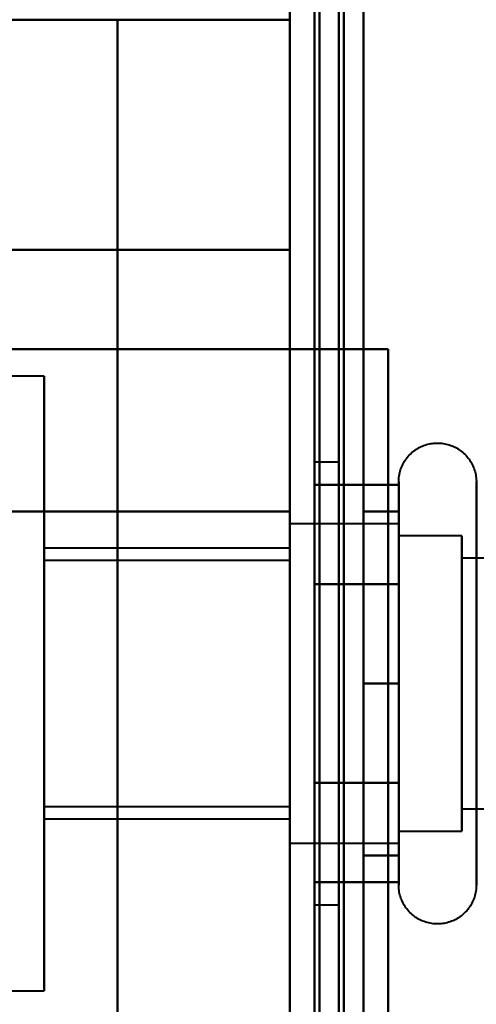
# Model space of a CAD drawing. Header units: millimetres. Extents: x -1087 to 1688, y -120 to 1210.
# Tile 17 of 92: x -745.5 to -736.2, y 275.35 to 295.37. Entities that reach past the tile are written whole.
import ezdxf

# ---------------------------------------------------------------- set-up
doc = ezdxf.new("R2010")
doc.units = ezdxf.units.MM
doc.layers.add('A-GENM', color=13, linetype='Continuous', lineweight=40)
doc.layers.add('G-IMPT', color=8, linetype='Continuous', lineweight=40)

# ---------------------------------------------------------------- blocks, each defined once
blk = doc.blocks.new('Maintenance r21 - Maintenance r21-762144-Arrière')
at = {"layer": 'A-GENM'}
for p, q in [((-740, 0), (-740, 1138)), ((-740, 1138), (-740, 0))]:
    blk.add_line(p, q, dxfattribs=at)
blk = doc.blocks.new('Souche connecteur circulaire R23 - Souche connecteur circulaire R23-762140-Arrière')
at = {"layer": 'A-GENM'}
blk.add_line((-740, 180), (-740, 380), dxfattribs=at)
blk = doc.blocks.new('NEXA 2000 CALQUES_dwg-762145-Arrière')
at = {"layer": 'G-IMPT'}
for p, q in [((-739.5, 1137.272), (-739.5, 129.472)), ((-740, 1102.772), (-740, 128.972)), ((-740, 182.372), (-740, 584.372)), ((-740, 182.372), (-740, 584.372)), ((-739.5, 584.372), (-739.5, 182.372)), ((-739.5, 584.372), (-739.5, 182.372)), ((-740, 383.372), (-740, 182.372)), ((-740, 383.372), (-740, 182.372)), ((-739.5, 182.372), (-739.5, 383.372)), ((-739.5, 182.372), (-739.5, 383.372)), ((-740, 295.372), (-740, 290.694)), ((-740, 290.694), (-740, 295.372)), ((-740, 290.694), (-740, 220.694)), ((-740, 220.694), (-740, 290.694)), ((-740, 288.672), (-740, 285.372)), ((-740, 285.372), (-740, 288.672)), ((-740, 288.672), (-739.4, 288.672)), ((-739.4, 288.672), (-740, 288.672)), ((-745, 288.122), (-769.77, 288.122)), ((-745, 288.122), (-745, 281.872)), ((-745, 281.872), (-745, 288.122)), ((-739, 286.372), (-739.5, 286.372)), ((-739.5, 277.372), (-739.5, 286.372)), ((-739.5, 277.372), (-739.5, 286.372)), ((-739.5, 286.372), (-739.5, 281.872)), ((-739, 281.872), (-739, 286.372)), ((-739, 286.372), (-739, 281.872)), ((-737.785, 283.922), (-737.785, 285.972)), ((-737.785, 278.322), (-737.785, 285.972)), ((-737.785, 279.822), (-737.785, 285.423)), ((-737.785, 279.822), (-737.785, 285.423)), ((-737.785, 285.122), (-740, 285.122)), ((-737.785, 285.122), (-740, 285.122)), ((-740, 281.872), (-740, 285.122)), ((-740, 285.122), (-740, 279.058)), ((-740, 285.122), (-740, 281.872)), ((-740, 281.872), (-740, 285.122)), ((-737.785, 279.058), (-737.785, 285.122)), ((-737.785, 285.122), (-737.785, 280.247)), ((-737.785, 285.122), (-737.785, 279.058)), ((-737.785, 283.497), (-737.785, 285.122)), ((-736.5, 284.872), (-737.785, 284.872)), ((-736.5, 284.872), (-737.785, 284.872)), ((-737.785, 280.372), (-737.785, 284.872)), ((-737.785, 284.872), (-737.785, 280.372)), ((-737.785, 284.872), (-737.785, 279.274)), ((-737.785, 279.274), (-737.785, 284.872)), ((-736.5, 283.372), (-736.5, 284.872)), ((-736.5, 284.872), (-736.5, 279.274)), ((-736.5, 284.872), (-736.5, 280.372)), ((-736.5, 283.372), (-736.5, 284.872)), ((-740, 284.622), (-745, 284.622)), ((-745, 284.622), (-745, 281.872)), ((-745, 281.872), (-745, 284.622)), ((-740, 284.687), (-740, 281.872)), ((-740, 284.622), (-740, 281.872)), ((-740, 281.872), (-740, 284.622)), ((-737.785, 280.247), (-737.785, 284.687)), ((-737.785, 284.687), (-737.785, 278.622)), ((-737.785, 280.247), (-737.785, 284.687)), ((-740, 284.372), (-745, 284.372)), ((-745, 284.372), (-745, 281.872)), ((-745, 281.872), (-745, 284.372)), ((-740, 284.372), (-740, 281.872)), ((-740, 281.872), (-740, 284.372)), ((-737.785, 284.47), (-737.785, 278.872)), ((-737.785, 278.872), (-737.785, 284.47)), ((-736.5, 280.372), (-736.5, 284.47)), ((-736.5, 284.47), (-736.5, 278.872)), ((-736.5, 278.872), (-736.5, 284.47)), ((-724.611, 284.421), (-736.5, 284.421)), ((-724.611, 284.421), (-736.5, 284.421)), ((-736.5, 279.665), (-736.5, 284.421)), ((-736.5, 284.421), (-736.5, 279.665)), ((-736.5, 284.421), (-736.5, 280.598)), ((-736.5, 280.598), (-736.5, 284.421)), ((-736.5, 279.324), (-736.5, 284.079)), ((-736.5, 284.079), (-736.5, 279.324)), ((-737.785, 277.772), (-737.785, 283.922)), ((-740, 283.497), (-740, 278.622)), ((-737.785, 283.497), (-737.785, 278.622)), ((-737.785, 278.622), (-737.785, 283.497)), ((-737.785, 278.872), (-737.785, 283.372)), ((-737.785, 283.372), (-737.785, 278.872)), ((-736.5, 278.872), (-736.5, 283.372)), ((-736.5, 283.372), (-736.5, 278.872)), ((-736.5, 279.274), (-736.5, 283.372)), ((-736.5, 283.146), (-736.5, 279.324)), ((-736.5, 279.324), (-736.5, 283.146)), ((-745, 281.872), (-745, 279.372)), ((-745, 279.372), (-745, 281.872)), ((-745, 281.872), (-745, 279.122)), ((-745, 281.872), (-745, 275.622)), ((-745, 279.122), (-745, 281.872)), ((-745, 275.622), (-745, 281.872)), ((-740, 278.622), (-740, 281.872)), ((-740, 281.872), (-740, 279.372)), ((-740, 279.372), (-740, 281.872)), ((-740, 281.872), (-740, 278.622)), ((-740, 281.872), (-740, 280.247)), ((-740, 278.622), (-740, 281.872)), ((-740, 281.872), (-740, 279.122)), ((-740, 279.122), (-740, 281.872)), ((-739.5, 281.872), (-739.5, 277.372)), ((-739.5, 281.872), (-739.5, 277.372)), ((-739, 277.372), (-739, 281.872)), ((-739, 281.872), (-739, 277.372)), ((-737.785, 278.622), (-737.785, 280.247)), ((-737.785, 277.772), (-737.785, 279.822)), ((-745, 279.372), (-740, 279.372)), ((-736.5, 279.324), (-724.611, 279.324)), ((-736.5, 279.324), (-724.611, 279.324)), ((-745, 279.122), (-740, 279.122)), ((-737.785, 278.872), (-736.5, 278.872)), ((-737.785, 278.872), (-736.5, 278.872)), ((-740, 278.622), (-737.785, 278.622)), ((-740, 278.622), (-737.785, 278.622)), ((-739.5, 277.372), (-739, 277.372)), ((-769.77, 275.622), (-745, 275.622))]:
    blk.add_line(p, q, dxfattribs=at)
at = {"layer": 'G-IMPT', "flags": 128}
for points in [[(-740, 128.972), (-740, 381.172), (-740, 633.372), (-740, 885.572), (-740, 1137.772)], [(-740, 1137.772), (-740, 885.572), (-740, 633.372), (-740, 381.172), (-740, 128.972)], [(-739.5, 128.972), (-739.5, 381.172), (-739.5, 633.372), (-739.5, 885.572), (-739.5, 1137.772)], [(-739.4, 1137.772), (-739.4, 885.572), (-739.4, 633.372), (-739.4, 381.172), (-739.4, 128.972)], [(-739.4, 128.972), (-739.4, 381.172), (-739.4, 633.372), (-739.4, 885.572), (-739.4, 1137.772)], [(-739.4, 1137.772), (-739.4, 885.572), (-739.4, 633.372), (-739.4, 381.172), (-739.4, 128.972)], [(-739.5, 1137.272), (-739.5, 885.322), (-739.5, 633.372), (-739.5, 381.422), (-739.5, 129.472)], [(-739.5, 129.472), (-739.5, 381.422), (-739.5, 633.372), (-739.5, 885.322), (-739.5, 1137.272)], [(-739.5, 1137.272), (-739.5, 885.322), (-739.5, 633.372), (-739.5, 381.422), (-739.5, 129.472)], [(-739.5, 129.472), (-739.5, 381.422), (-739.5, 633.372), (-739.5, 885.322), (-739.5, 1137.272)], [(-739.5, 1137.272), (-739.5, 885.322), (-739.5, 633.372), (-739.5, 381.422), (-739.5, 129.472)], [(-739.5, 129.472), (-739.5, 381.422), (-739.5, 633.372), (-739.5, 885.322), (-739.5, 1137.272)], [(-739, 1137.272), (-739, 885.322), (-739, 633.372), (-739, 381.422), (-739, 129.472)], [(-739, 129.472), (-739, 381.422), (-739, 633.372), (-739, 885.322), (-739, 1137.272)], [(-739, 1137.272), (-739, 885.322), (-739, 633.372), (-739, 381.422), (-739, 129.472)], [(-738.9, 129.472), (-738.9, 381.422), (-738.9, 633.372), (-738.9, 885.322), (-738.9, 1137.272)], [(-738.9, 1137.272), (-738.9, 885.322), (-738.9, 633.372), (-738.9, 381.422), (-738.9, 129.472)], [(-738.9, 129.472), (-738.9, 381.422), (-738.9, 633.372), (-738.9, 885.322), (-738.9, 1137.272)], [(-740, 1102.772), (-740, 859.322), (-740, 615.872), (-740, 372.422), (-740, 128.972)], [(-740, 128.972), (-740, 372.422), (-740, 615.872), (-740, 859.322), (-740, 1102.772)], [(-739.5, 1102.772), (-739.5, 859.322), (-739.5, 615.872), (-739.5, 372.422), (-739.5, 128.972)], [(-739.4, 128.972), (-739.4, 372.422), (-739.4, 615.872), (-739.4, 859.322), (-739.4, 1102.772)], [(-739.4, 1102.772), (-739.4, 859.322), (-739.4, 615.872), (-739.4, 372.422), (-739.4, 128.972)], [(-739.4, 128.972), (-739.4, 372.422), (-739.4, 615.872), (-739.4, 859.322), (-739.4, 1102.772)], [(-738.5, 1102.272), (-738.5, 859.072), (-738.5, 615.872), (-738.5, 372.672), (-738.5, 129.472)], [(-738.5, 129.472), (-738.5, 372.672), (-738.5, 615.872), (-738.5, 859.072), (-738.5, 1102.272)], [(-738.5, 129.472), (-738.5, 372.672), (-738.5, 615.872), (-738.5, 859.072), (-738.5, 1102.272)], [(-738.5, 1102.272), (-738.5, 859.072), (-738.5, 615.872), (-738.5, 372.672), (-738.5, 129.472)], [(-740, 943.072), (-740, 779.472), (-740, 615.872), (-740, 452.272), (-740, 288.672)], [(-740, 288.672), (-740, 452.272), (-740, 615.872), (-740, 779.472), (-740, 943.072)], [(-740, 288.672), (-740, 452.272), (-740, 615.872), (-740, 779.472), (-740, 943.072)], [(-740, 943.072), (-740, 779.472), (-740, 615.872), (-740, 452.272), (-740, 288.672)], [(-739.5, 288.672), (-739.5, 452.272), (-739.5, 615.872), (-739.5, 779.472), (-739.5, 943.072)], [(-739.4, 943.072), (-739.4, 779.472), (-739.4, 615.872), (-739.4, 452.272), (-739.4, 288.672)], [(-739.4, 288.672), (-739.4, 452.272), (-739.4, 615.872), (-739.4, 779.472), (-739.4, 943.072)], [(-739.4, 943.072), (-739.4, 779.472), (-739.4, 615.872), (-739.4, 452.272), (-739.4, 288.672)], [(-738.5, 288.672), (-738.5, 452.272), (-738.5, 615.872), (-738.5, 779.472), (-738.5, 943.072)], [(-738.5, 288.672), (-738.5, 452.272), (-738.5, 615.872), (-738.5, 779.472), (-738.5, 943.072)], [(-738.5, 943.072), (-738.5, 779.472), (-738.5, 615.872), (-738.5, 452.272), (-738.5, 288.672)], [(-738.5, 943.072), (-738.5, 779.472), (-738.5, 615.872), (-738.5, 452.272), (-738.5, 288.672)], [(-739.5, 195.872), (-739.5, 225.872), (-739.5, 255.872), (-739.5, 285.872), (-739.5, 315.872)], [(-739.5, 315.872), (-739.5, 285.872), (-739.5, 255.872), (-739.5, 225.872), (-739.5, 195.872)], [(-739.5, 195.872), (-739.5, 225.872), (-739.5, 255.872), (-739.5, 285.872), (-739.5, 315.872)], [(-739.5, 315.872), (-739.5, 285.872), (-739.5, 255.872), (-739.5, 225.872), (-739.5, 195.872)], [(-738.5, 315.872), (-738.5, 285.872), (-738.5, 255.872), (-738.5, 225.872), (-738.5, 195.872)], [(-738.5, 195.872), (-738.5, 225.872), (-738.5, 255.872), (-738.5, 285.872), (-738.5, 315.872)], [(-738.5, 315.872), (-738.5, 285.872), (-738.5, 255.872), (-738.5, 225.872), (-738.5, 195.872)], [(-738.5, 195.872), (-738.5, 225.872), (-738.5, 255.872), (-738.5, 285.872), (-738.5, 315.872)], [(-740, 295.372), (-742.625, 295.372), (-745.25, 295.372), (-747.875, 295.372), (-750.5, 295.372)], [(-750.5, 295.372), (-747.875, 295.372), (-745.25, 295.372), (-742.625, 295.372), (-740, 295.372)], [(-746, 295.372), (-745.377, 295.372), (-744.754, 295.372), (-744.131, 295.372), (-743.509, 295.372)], [(-743.509, 295.372), (-744.131, 295.372), (-744.754, 295.372), (-745.377, 295.372), (-746, 295.372)], [(-743.509, 295.372), (-743.509, 275.622), (-743.509, 255.872), (-743.509, 236.122), (-743.509, 216.372)], [(-740, 295.372), (-740.877, 295.372), (-741.754, 295.372), (-742.631, 295.372), (-743.509, 295.372)], [(-743.509, 295.372), (-742.631, 295.372), (-741.754, 295.372), (-740.877, 295.372), (-740, 295.372)], [(-743.509, 216.372), (-743.509, 236.122), (-743.509, 255.872), (-743.509, 275.622), (-743.509, 295.372)], [(-740, 295.372), (-740, 275.622), (-740, 255.872), (-740, 236.122), (-740, 216.372)], [(-740, 216.372), (-740, 236.122), (-740, 255.872), (-740, 275.622), (-740, 295.372)], [(-740, 290.694), (-742.625, 290.694), (-745.25, 290.694), (-747.875, 290.694), (-750.5, 290.694)], [(-750.5, 290.694), (-747.875, 290.694), (-745.25, 290.694), (-742.625, 290.694), (-740, 290.694)], [(-740, 288.672), (-747.288, 288.672), (-754.576, 288.672), (-761.864, 288.672), (-769.152, 288.672)], [(-769.152, 288.672), (-761.864, 288.672), (-754.576, 288.672), (-747.288, 288.672), (-740, 288.672)], [(-762.17, 288.672), (-756.628, 288.672), (-751.085, 288.672), (-745.543, 288.672), (-740, 288.672)], [(-740, 288.672), (-745.543, 288.672), (-751.085, 288.672), (-756.628, 288.672), (-762.17, 288.672)], [(-740, 288.672), (-740, 272.272), (-740, 255.872), (-740, 239.472), (-740, 223.072)], [(-740, 223.072), (-740, 239.472), (-740, 255.872), (-740, 272.272), (-740, 288.672)], [(-740, 288.672), (-739.5, 288.672), (-739, 288.672), (-738.5, 288.672), (-738, 288.672)], [(-740, 223.072), (-740, 239.472), (-740, 255.872), (-740, 272.272), (-740, 288.672)], [(-740, 288.672), (-740, 272.272), (-740, 255.872), (-740, 239.472), (-740, 223.072)], [(-740, 223.072), (-740, 239.472), (-740, 255.872), (-740, 272.272), (-740, 288.672)], [(-738, 288.672), (-738.5, 288.672), (-739, 288.672), (-739.5, 288.672), (-740, 288.672)], [(-740, 288.672), (-740, 272.272), (-740, 255.872), (-740, 239.472), (-740, 223.072)], [(-739.5, 288.672), (-739.5, 272.272), (-739.5, 255.872), (-739.5, 239.472), (-739.5, 223.072)], [(-738, 288.672), (-738.375, 288.672), (-738.75, 288.672), (-739.125, 288.672), (-739.5, 288.672)], [(-739.45, 288.672), (-739.463, 288.672), (-739.475, 288.672), (-739.488, 288.672), (-739.5, 288.672)], [(-739.5, 288.672), (-739.125, 288.672), (-738.75, 288.672), (-738.375, 288.672), (-738, 288.672)], [(-739.5, 223.072), (-739.5, 239.472), (-739.5, 255.872), (-739.5, 272.272), (-739.5, 288.672)], [(-738.5, 288.672), (-738.738, 288.672), (-738.975, 288.672), (-739.213, 288.672), (-739.45, 288.672)], [(-739.4, 288.672), (-739.175, 288.672), (-738.95, 288.672), (-738.725, 288.672), (-738.5, 288.672)], [(-738, 288.672), (-738.35, 288.672), (-738.7, 288.672), (-739.05, 288.672), (-739.4, 288.672)], [(-739.4, 288.672), (-739.05, 288.672), (-738.7, 288.672), (-738.35, 288.672), (-738, 288.672)], [(-738.5, 288.672), (-738.375, 288.672), (-738.25, 288.672), (-738.125, 288.672), (-738, 288.672)], [(-738, 288.672), (-738.125, 288.672), (-738.25, 288.672), (-738.375, 288.672), (-738.5, 288.672)], [(-738, 288.672), (-738, 272.272), (-738, 255.872), (-738, 239.472), (-738, 223.072)], [(-738, 223.072), (-738, 239.472), (-738, 255.872), (-738, 272.272), (-738, 288.672)], [(-738, 223.072), (-738, 239.472), (-738, 255.872), (-738, 272.272), (-738, 288.672)], [(-738, 288.672), (-738, 272.272), (-738, 255.872), (-738, 239.472), (-738, 223.072)], [(-738, 223.072), (-738, 239.472), (-738, 255.872), (-738, 272.272), (-738, 288.672)], [(-738, 288.672), (-738, 272.272), (-738, 255.872), (-738, 239.472), (-738, 223.072)], [(-737.785, 285.972), (-737.785, 286.004), (-737.783, 286.035), (-737.779, 286.067), (-737.775, 286.098), (-737.769, 286.129), (-737.762, 286.16), (-737.754, 286.191), (-737.745, 286.221), (-737.734, 286.251), (-737.723, 286.28), (-737.71, 286.309), (-737.696, 286.337), (-737.681, 286.365), (-737.664, 286.392), (-737.647, 286.419), (-737.629, 286.444), (-737.609, 286.469), (-737.589, 286.493), (-737.568, 286.517), (-737.545, 286.539), (-737.522, 286.561), (-737.498, 286.582), (-737.474, 286.601), (-737.448, 286.62), (-737.422, 286.637), (-737.395, 286.654), (-737.367, 286.669), (-737.339, 286.684), (-737.31, 286.697), (-737.281, 286.709), (-737.251, 286.72), (-737.221, 286.73), (-737.191, 286.738), (-737.16, 286.745), (-737.129, 286.751), (-737.098, 286.756), (-737.066, 286.759), (-737.035, 286.762), (-737.003, 286.763), (-736.972, 286.762), (-736.94, 286.761), (-736.909, 286.758), (-736.877, 286.754), (-736.846, 286.749), (-736.815, 286.742), (-736.784, 286.734), (-736.754, 286.725), (-736.724, 286.715), (-736.695, 286.704), (-736.666, 286.691), (-736.637, 286.677), (-736.609, 286.662), (-736.582, 286.646), (-736.555, 286.629), (-736.53, 286.611), (-736.504, 286.592), (-736.48, 286.572), (-736.456, 286.551), (-736.434, 286.529), (-736.412, 286.506), (-736.391, 286.482), (-736.371, 286.458), (-736.352, 286.433), (-736.334, 286.407), (-736.317, 286.38), (-736.302, 286.352), (-736.287, 286.324), (-736.273, 286.296), (-736.261, 286.267), (-736.25, 286.237), (-736.24, 286.207), (-736.231, 286.177), (-736.224, 286.146), (-736.217, 286.115), (-736.212, 286.084), (-736.208, 286.052), (-736.206, 286.021), (-736.204, 285.989), (-736.204, 285.972)], [(-737.785, 285.972), (-737.785, 286.004), (-737.783, 286.035), (-737.779, 286.067), (-737.775, 286.098), (-737.769, 286.129), (-737.762, 286.16), (-737.754, 286.191), (-737.745, 286.221), (-737.734, 286.251), (-737.723, 286.28), (-737.71, 286.309), (-737.696, 286.337), (-737.681, 286.365), (-737.664, 286.392), (-737.647, 286.419), (-737.629, 286.444), (-737.609, 286.469), (-737.589, 286.493), (-737.568, 286.517), (-737.545, 286.539), (-737.522, 286.561), (-737.498, 286.582), (-737.474, 286.601), (-737.448, 286.62), (-737.422, 286.637), (-737.395, 286.654), (-737.367, 286.669), (-737.339, 286.684), (-737.31, 286.697), (-737.281, 286.709), (-737.251, 286.72), (-737.221, 286.73), (-737.191, 286.738), (-737.16, 286.745), (-737.129, 286.751), (-737.098, 286.756), (-737.066, 286.759), (-737.035, 286.762), (-737.003, 286.763), (-736.972, 286.762), (-736.94, 286.761), (-736.909, 286.758), (-736.877, 286.754), (-736.846, 286.749), (-736.815, 286.742), (-736.784, 286.734), (-736.754, 286.725), (-736.724, 286.715), (-736.695, 286.704), (-736.666, 286.691), (-736.637, 286.677), (-736.609, 286.662), (-736.582, 286.646), (-736.555, 286.629), (-736.53, 286.611), (-736.504, 286.592), (-736.48, 286.572), (-736.456, 286.551), (-736.434, 286.529), (-736.412, 286.506), (-736.391, 286.482), (-736.371, 286.458), (-736.352, 286.433), (-736.334, 286.407), (-736.317, 286.38), (-736.302, 286.352), (-736.287, 286.324), (-736.273, 286.296), (-736.261, 286.267), (-736.25, 286.237), (-736.24, 286.207), (-736.231, 286.177), (-736.224, 286.146), (-736.217, 286.115), (-736.212, 286.084), (-736.208, 286.052), (-736.206, 286.021), (-736.204, 285.989), (-736.204, 285.972)], [(-737.785, 285.972), (-737.785, 285.969), (-737.785, 285.959), (-737.785, 285.943), (-737.785, 285.92), (-737.785, 285.891), (-737.785, 285.855), (-737.785, 285.813), (-737.785, 285.764), (-737.785, 285.709), (-737.785, 285.649), (-737.785, 285.582), (-737.785, 285.509), (-737.785, 285.43), (-737.785, 285.346), (-737.785, 285.256), (-737.785, 285.161), (-737.785, 285.06), (-737.785, 284.955), (-737.785, 284.844), (-737.785, 284.729), (-737.785, 284.609), (-737.785, 284.485), (-737.785, 284.356), (-737.785, 284.224), (-737.785, 284.088), (-737.785, 283.948), (-737.785, 283.805), (-737.785, 283.659), (-737.785, 283.51), (-737.785, 283.358), (-737.785, 283.204), (-737.785, 283.048), (-737.785, 282.89), (-737.785, 282.73), (-737.785, 282.569), (-737.785, 282.407), (-737.785, 282.244), (-737.785, 282.08), (-737.785, 281.917), (-737.785, 281.753), (-737.785, 281.589), (-737.785, 281.425), (-737.785, 281.263), (-737.785, 281.101), (-737.785, 280.941), (-737.785, 280.782), (-737.785, 280.625), (-737.785, 280.469), (-737.785, 280.317), (-737.785, 280.166), (-737.785, 280.018), (-737.785, 279.874), (-737.785, 279.822)], [(-737.785, 283.922), (-737.785, 284.063), (-737.785, 284.2), (-737.785, 284.333), (-737.785, 284.462), (-737.785, 284.587), (-737.785, 284.708), (-737.785, 284.824), (-737.785, 284.935), (-737.785, 285.042), (-737.785, 285.143), (-737.785, 285.239), (-737.785, 285.33), (-737.785, 285.416), (-737.785, 285.495), (-737.785, 285.569), (-737.785, 285.637), (-737.785, 285.699), (-737.785, 285.755), (-737.785, 285.804), (-737.785, 285.848), (-737.785, 285.885), (-737.785, 285.915), (-737.785, 285.939), (-737.785, 285.957), (-737.785, 285.968), (-737.785, 285.972)], [(-737.785, 285.972), (-737.785, 285.969), (-737.785, 285.959), (-737.785, 285.943), (-737.785, 285.92), (-737.785, 285.891), (-737.785, 285.855), (-737.785, 285.813), (-737.785, 285.764), (-737.785, 285.709), (-737.785, 285.649), (-737.785, 285.582), (-737.785, 285.509), (-737.785, 285.43), (-737.785, 285.423)], [(-737.785, 278.322), (-737.785, 278.406), (-737.785, 278.497), (-737.785, 278.593), (-737.785, 278.694), (-737.785, 278.8), (-737.785, 278.911), (-737.785, 279.026), (-737.785, 279.147), (-737.785, 279.271), (-737.785, 279.4), (-737.785, 279.533), (-737.785, 279.669), (-737.785, 279.81), (-737.785, 279.953), (-737.785, 280.099), (-737.785, 280.249), (-737.785, 280.4), (-737.785, 280.555), (-737.785, 280.711), (-737.785, 280.869), (-737.785, 281.029), (-737.785, 281.19), (-737.785, 281.352), (-737.785, 281.515), (-737.785, 281.679), (-737.785, 281.843), (-737.785, 282.007), (-737.785, 282.171), (-737.785, 282.334), (-737.785, 282.496), (-737.785, 282.658), (-737.785, 282.818), (-737.785, 282.977), (-737.785, 283.134), (-737.785, 283.289), (-737.785, 283.442), (-737.785, 283.592), (-737.785, 283.739), (-737.785, 283.884), (-737.785, 284.025), (-737.785, 284.163), (-737.785, 284.297), (-737.785, 284.427), (-737.785, 284.554), (-737.785, 284.675), (-737.785, 284.793), (-737.785, 284.906), (-737.785, 285.013), (-737.785, 285.116), (-737.785, 285.214), (-737.785, 285.306), (-737.785, 285.393), (-737.785, 285.474), (-737.785, 285.55), (-737.785, 285.619), (-737.785, 285.683), (-737.785, 285.74), (-737.785, 285.792), (-737.785, 285.837), (-737.785, 285.875), (-737.785, 285.908), (-737.785, 285.933), (-737.785, 285.953), (-737.785, 285.965), (-737.785, 285.972), (-737.785, 285.972)], [(-736.204, 285.972), (-736.204, 285.969), (-736.204, 285.959), (-736.204, 285.943), (-736.204, 285.92), (-736.204, 285.891), (-736.204, 285.855), (-736.204, 285.813), (-736.204, 285.764), (-736.204, 285.709), (-736.204, 285.649), (-736.204, 285.582), (-736.204, 285.509), (-736.204, 285.43), (-736.204, 285.346), (-736.204, 285.256), (-736.204, 285.161), (-736.204, 285.06), (-736.204, 284.955), (-736.204, 284.844), (-736.204, 284.729), (-736.204, 284.609), (-736.204, 284.485), (-736.204, 284.356), (-736.204, 284.224), (-736.204, 284.088), (-736.204, 283.948), (-736.204, 283.805), (-736.204, 283.659), (-736.204, 283.51), (-736.204, 283.358), (-736.204, 283.204), (-736.204, 283.048), (-736.204, 282.89), (-736.204, 282.73), (-736.204, 282.569), (-736.204, 282.407), (-736.204, 282.244), (-736.204, 282.08), (-736.204, 281.917), (-736.204, 281.753), (-736.204, 281.589), (-736.204, 281.425), (-736.204, 281.263), (-736.204, 281.101), (-736.204, 280.941), (-736.204, 280.782), (-736.204, 280.625), (-736.204, 280.469), (-736.204, 280.317), (-736.204, 280.166), (-736.204, 280.018), (-736.204, 279.874), (-736.204, 279.732), (-736.204, 279.594), (-736.204, 279.459), (-736.204, 279.329), (-736.204, 279.202), (-736.204, 279.08), (-736.204, 278.962), (-736.204, 278.849), (-736.204, 278.741), (-736.204, 278.637), (-736.204, 278.539), (-736.204, 278.446), (-736.204, 278.359), (-736.204, 278.322)], [(-736.204, 285.423), (-736.204, 285.502), (-736.204, 285.575), (-736.204, 285.643), (-736.204, 285.704), (-736.204, 285.76), (-736.204, 285.809), (-736.204, 285.851), (-736.204, 285.888), (-736.204, 285.918), (-736.204, 285.941), (-736.204, 285.958), (-736.204, 285.968), (-736.204, 285.972)], [(-739.5, 285.914), (-739.5, 285.409), (-739.5, 284.903), (-739.5, 284.398), (-739.5, 283.893)], [(-737.785, 285.914), (-738.214, 285.914), (-738.643, 285.914), (-739.071, 285.914), (-739.5, 285.914)], [(-739.5, 283.893), (-739.5, 284.398), (-739.5, 284.903), (-739.5, 285.409), (-739.5, 285.914)], [(-739.5, 285.914), (-739.071, 285.914), (-738.643, 285.914), (-738.214, 285.914), (-737.785, 285.914)], [(-739.5, 285.914), (-739.5, 285.409), (-739.5, 284.903), (-739.5, 284.398), (-739.5, 283.893)], [(-739.5, 283.893), (-739.5, 284.398), (-739.5, 284.903), (-739.5, 285.409), (-739.5, 285.914)], [(-737.785, 283.893), (-737.785, 284.398), (-737.785, 284.903), (-737.785, 285.409), (-737.785, 285.914)], [(-737.785, 285.914), (-737.785, 285.409), (-737.785, 284.903), (-737.785, 284.398), (-737.785, 283.893)], [(-759.861, 285.372), (-754.896, 285.372), (-749.93, 285.372), (-744.965, 285.372), (-740, 285.372)], [(-740, 285.372), (-744.965, 285.372), (-749.93, 285.372), (-754.896, 285.372), (-759.861, 285.372)], [(-740, 285.372), (-740, 270.622), (-740, 255.872), (-740, 241.122), (-740, 226.372)], [(-740, 226.372), (-740, 241.122), (-740, 255.872), (-740, 270.622), (-740, 285.372)], [(-738.5, 281.872), (-738.5, 282.747), (-738.5, 283.622), (-738.5, 284.497), (-738.5, 285.372)], [(-738.5, 285.372), (-738.321, 285.372), (-738.143, 285.372), (-737.964, 285.372), (-737.785, 285.372)], [(-738.5, 285.372), (-738.321, 285.372), (-738.143, 285.372), (-737.964, 285.372), (-737.785, 285.372)], [(-737.785, 285.372), (-737.964, 285.372), (-738.143, 285.372), (-738.321, 285.372), (-738.5, 285.372)], [(-738.5, 285.372), (-738.5, 284.497), (-738.5, 283.622), (-738.5, 282.747), (-738.5, 281.872)], [(-737.785, 285.372), (-737.964, 285.372), (-738.143, 285.372), (-738.321, 285.372), (-738.5, 285.372)], [(-738.5, 281.872), (-738.5, 282.747), (-738.5, 283.622), (-738.5, 284.497), (-738.5, 285.372)], [(-738.5, 285.372), (-738.5, 284.497), (-738.5, 283.622), (-738.5, 282.747), (-738.5, 281.872)], [(-737.785, 285.423), (-737.785, 285.338), (-737.785, 285.248), (-737.785, 285.152), (-737.785, 285.051), (-737.785, 284.945), (-737.785, 284.834), (-737.785, 284.718), (-737.785, 284.598), (-737.785, 284.473), (-737.785, 284.344), (-737.785, 284.212), (-737.785, 284.075), (-737.785, 283.935), (-737.785, 283.792), (-737.785, 283.645), (-737.785, 283.496), (-737.785, 283.344), (-737.785, 283.19), (-737.785, 283.034), (-737.785, 282.876), (-737.785, 282.716), (-737.785, 282.555), (-737.785, 282.392), (-737.785, 282.229), (-737.785, 282.066), (-737.785, 281.902), (-737.785, 281.738), (-737.785, 281.574), (-737.785, 281.411), (-737.785, 281.248), (-737.785, 281.087), (-737.785, 280.926), (-737.785, 280.768), (-737.785, 280.611), (-737.785, 280.456), (-737.785, 280.303), (-737.785, 280.153), (-737.785, 280.005), (-737.785, 279.861), (-737.785, 279.719), (-737.785, 279.582), (-737.785, 279.448), (-737.785, 279.317), (-737.785, 279.191), (-737.785, 279.069), (-737.785, 278.952), (-737.785, 278.839), (-737.785, 278.731), (-737.785, 278.628), (-737.785, 278.531), (-737.785, 278.438), (-737.785, 278.351), (-737.785, 278.27), (-737.785, 278.195), (-737.785, 278.125), (-737.785, 278.062), (-737.785, 278.004), (-737.785, 277.953), (-737.785, 277.908), (-737.785, 277.869), (-737.785, 277.837), (-737.785, 277.811), (-737.785, 277.792), (-737.785, 277.779), (-737.785, 277.773), (-737.785, 277.772)], [(-737.785, 285.372), (-737.785, 284.497), (-737.785, 283.622), (-737.785, 282.747), (-737.785, 281.872)], [(-737.785, 281.872), (-737.785, 282.747), (-737.785, 283.622), (-737.785, 284.497), (-737.785, 285.372)], [(-736.204, 277.772), (-736.204, 277.776), (-736.204, 277.785), (-736.204, 277.802), (-736.204, 277.825), (-736.204, 277.854), (-736.204, 277.89), (-736.204, 277.932), (-736.204, 277.98), (-736.204, 278.035), (-736.204, 278.096), (-736.204, 278.163), (-736.204, 278.236), (-736.204, 278.314), (-736.204, 278.399), (-736.204, 278.488), (-736.204, 278.584), (-736.204, 278.684), (-736.204, 278.79), (-736.204, 278.9), (-736.204, 279.016), (-736.204, 279.136), (-736.204, 279.26), (-736.204, 279.388), (-736.204, 279.521), (-736.204, 279.657), (-736.204, 279.797), (-736.204, 279.94), (-736.204, 280.086), (-736.204, 280.235), (-736.204, 280.387), (-736.204, 280.541), (-736.204, 280.697), (-736.204, 280.855), (-736.204, 281.014), (-736.204, 281.175), (-736.204, 281.338), (-736.204, 281.501), (-736.204, 281.664), (-736.204, 281.828), (-736.204, 281.992), (-736.204, 282.156), (-736.204, 282.319), (-736.204, 282.482), (-736.204, 282.643), (-736.204, 282.804), (-736.204, 282.963), (-736.204, 283.12), (-736.204, 283.275), (-736.204, 283.428), (-736.204, 283.579), (-736.204, 283.726), (-736.204, 283.871), (-736.204, 284.013), (-736.204, 284.151), (-736.204, 284.285), (-736.204, 284.416), (-736.204, 284.542), (-736.204, 284.665), (-736.204, 284.782), (-736.204, 284.896), (-736.204, 285.004), (-736.204, 285.107), (-736.204, 285.205), (-736.204, 285.298), (-736.204, 285.386), (-736.204, 285.423)], [(-739.5, 283.893), (-739.071, 283.893), (-738.643, 283.893), (-738.214, 283.893), (-737.785, 283.893)], [(-739.5, 283.893), (-739.5, 282.883), (-739.5, 281.872), (-739.5, 280.862), (-739.5, 279.852)], [(-737.785, 283.893), (-738.214, 283.893), (-738.643, 283.893), (-739.071, 283.893), (-739.5, 283.893)], [(-739.5, 279.852), (-739.5, 280.862), (-739.5, 281.872), (-739.5, 282.883), (-739.5, 283.893)], [(-739.5, 283.893), (-739.071, 283.893), (-738.643, 283.893), (-738.214, 283.893), (-737.785, 283.893)], [(-737.785, 283.893), (-738.214, 283.893), (-738.643, 283.893), (-739.071, 283.893), (-739.5, 283.893)], [(-739.5, 283.893), (-739.5, 282.883), (-739.5, 281.872), (-739.5, 280.862), (-739.5, 279.852)], [(-739.5, 279.852), (-739.5, 280.862), (-739.5, 281.872), (-739.5, 282.883), (-739.5, 283.893)], [(-737.785, 277.772), (-737.785, 277.776), (-737.785, 277.785), (-737.785, 277.802), (-737.785, 277.825), (-737.785, 277.854), (-737.785, 277.89), (-737.785, 277.932), (-737.785, 277.98), (-737.785, 278.035), (-737.785, 278.096), (-737.785, 278.163), (-737.785, 278.236), (-737.785, 278.314), (-737.785, 278.399), (-737.785, 278.488), (-737.785, 278.584), (-737.785, 278.684), (-737.785, 278.79), (-737.785, 278.9), (-737.785, 279.016), (-737.785, 279.136), (-737.785, 279.26), (-737.785, 279.388), (-737.785, 279.521), (-737.785, 279.657), (-737.785, 279.797), (-737.785, 279.94), (-737.785, 280.086), (-737.785, 280.235), (-737.785, 280.387), (-737.785, 280.541), (-737.785, 280.697), (-737.785, 280.855), (-737.785, 281.014), (-737.785, 281.175), (-737.785, 281.338), (-737.785, 281.501), (-737.785, 281.664), (-737.785, 281.828), (-737.785, 281.992), (-737.785, 282.156), (-737.785, 282.319), (-737.785, 282.482), (-737.785, 282.643), (-737.785, 282.804), (-737.785, 282.963), (-737.785, 283.12), (-737.785, 283.275), (-737.785, 283.428), (-737.785, 283.579), (-737.785, 283.726), (-737.785, 283.871), (-737.785, 283.922)], [(-737.785, 279.852), (-737.785, 280.862), (-737.785, 281.872), (-737.785, 282.883), (-737.785, 283.893)], [(-737.785, 283.893), (-737.785, 282.883), (-737.785, 281.872), (-737.785, 280.862), (-737.785, 279.852)], [(-738.5, 278.372), (-738.5, 279.247), (-738.5, 280.122), (-738.5, 280.997), (-738.5, 281.872)], [(-738.5, 281.872), (-738.321, 281.872), (-738.143, 281.872), (-737.964, 281.872), (-737.785, 281.872)], [(-737.785, 281.872), (-737.964, 281.872), (-738.143, 281.872), (-738.321, 281.872), (-738.5, 281.872)], [(-738.5, 281.872), (-738.321, 281.872), (-738.143, 281.872), (-737.964, 281.872), (-737.785, 281.872)], [(-738.5, 281.872), (-738.5, 280.997), (-738.5, 280.122), (-738.5, 279.247), (-738.5, 278.372)], [(-737.785, 281.872), (-737.964, 281.872), (-738.143, 281.872), (-738.321, 281.872), (-738.5, 281.872)], [(-738.5, 278.372), (-738.5, 279.247), (-738.5, 280.122), (-738.5, 280.997), (-738.5, 281.872)], [(-738.5, 281.872), (-738.5, 280.997), (-738.5, 280.122), (-738.5, 279.247), (-738.5, 278.372)], [(-737.785, 281.872), (-737.785, 280.997), (-737.785, 280.122), (-737.785, 279.247), (-737.785, 278.372)], [(-737.785, 278.372), (-737.785, 279.247), (-737.785, 280.122), (-737.785, 280.997), (-737.785, 281.872)], [(-739.5, 279.852), (-739.071, 279.852), (-738.643, 279.852), (-738.214, 279.852), (-737.785, 279.852)], [(-739.5, 279.852), (-739.5, 279.346), (-739.5, 278.841), (-739.5, 278.336), (-739.5, 277.831)], [(-737.785, 279.852), (-738.214, 279.852), (-738.643, 279.852), (-739.071, 279.852), (-739.5, 279.852)], [(-739.5, 277.831), (-739.5, 278.336), (-739.5, 278.841), (-739.5, 279.346), (-739.5, 279.852)], [(-739.5, 279.852), (-739.071, 279.852), (-738.643, 279.852), (-738.214, 279.852), (-737.785, 279.852)], [(-737.785, 279.852), (-738.214, 279.852), (-738.643, 279.852), (-739.071, 279.852), (-739.5, 279.852)], [(-739.5, 279.852), (-739.5, 279.346), (-739.5, 278.841), (-739.5, 278.336), (-739.5, 277.831)], [(-739.5, 277.831), (-739.5, 278.336), (-739.5, 278.841), (-739.5, 279.346), (-739.5, 279.852)], [(-737.785, 277.831), (-737.785, 278.336), (-737.785, 278.841), (-737.785, 279.346), (-737.785, 279.852)], [(-737.785, 279.852), (-737.785, 279.346), (-737.785, 278.841), (-737.785, 278.336), (-737.785, 277.831)], [(-737.785, 279.822), (-737.785, 279.682), (-737.785, 279.545), (-737.785, 279.412), (-737.785, 279.283), (-737.785, 279.158), (-737.785, 279.037), (-737.785, 278.921), (-737.785, 278.809), (-737.785, 278.703), (-737.785, 278.601), (-737.785, 278.505), (-737.785, 278.414), (-737.785, 278.329), (-737.785, 278.249), (-737.785, 278.175), (-737.785, 278.108), (-737.785, 278.046), (-737.785, 277.99), (-737.785, 277.94), (-737.785, 277.897), (-737.785, 277.86), (-737.785, 277.829), (-737.785, 277.805), (-737.785, 277.788), (-737.785, 277.777), (-737.785, 277.772)], [(-737.785, 278.372), (-737.964, 278.372), (-738.143, 278.372), (-738.321, 278.372), (-738.5, 278.372)], [(-738.5, 278.372), (-738.321, 278.372), (-738.143, 278.372), (-737.964, 278.372), (-737.785, 278.372)], [(-738.5, 278.372), (-738.321, 278.372), (-738.143, 278.372), (-737.964, 278.372), (-737.785, 278.372)], [(-737.785, 278.372), (-737.964, 278.372), (-738.143, 278.372), (-738.321, 278.372), (-738.5, 278.372)], [(-737.785, 277.772), (-737.785, 277.776), (-737.785, 277.785), (-737.785, 277.802), (-737.785, 277.825), (-737.785, 277.854), (-737.785, 277.89), (-737.785, 277.932), (-737.785, 277.98), (-737.785, 278.035), (-737.785, 278.096), (-737.785, 278.163), (-737.785, 278.236), (-737.785, 278.314), (-737.785, 278.322)], [(-736.204, 278.322), (-736.204, 278.242), (-736.204, 278.169), (-736.204, 278.102), (-736.204, 278.04), (-736.204, 277.985), (-736.204, 277.936), (-736.204, 277.893), (-736.204, 277.857), (-736.204, 277.827), (-736.204, 277.804), (-736.204, 277.787), (-736.204, 277.776), (-736.204, 277.772)], [(-739.5, 277.831), (-739.071, 277.831), (-738.643, 277.831), (-738.214, 277.831), (-737.785, 277.831)], [(-737.785, 277.831), (-738.214, 277.831), (-738.643, 277.831), (-739.071, 277.831), (-739.5, 277.831)], [(-736.204, 277.772), (-736.205, 277.741), (-736.207, 277.709), (-736.21, 277.678), (-736.214, 277.646), (-736.22, 277.615), (-736.227, 277.584), (-736.235, 277.554), (-736.244, 277.524), (-736.255, 277.494), (-736.267, 277.464), (-736.28, 277.436), (-736.294, 277.407), (-736.309, 277.38), (-736.325, 277.352), (-736.342, 277.326), (-736.361, 277.3), (-736.38, 277.275), (-736.4, 277.251), (-736.422, 277.228), (-736.444, 277.205), (-736.467, 277.184), (-736.491, 277.163), (-736.516, 277.143), (-736.541, 277.125), (-736.568, 277.107), (-736.595, 277.091), (-736.622, 277.075), (-736.65, 277.061), (-736.679, 277.048), (-736.708, 277.036), (-736.738, 277.025), (-736.768, 277.015), (-736.799, 277.007), (-736.829, 276.999), (-736.86, 276.993), (-736.892, 276.989), (-736.923, 276.985), (-736.955, 276.983), (-736.986, 276.982), (-737.018, 276.982), (-737.049, 276.984), (-737.081, 276.987), (-737.112, 276.991), (-737.143, 276.996), (-737.174, 277.003), (-737.205, 277.01), (-737.235, 277.019), (-737.265, 277.03), (-737.295, 277.041), (-737.324, 277.054), (-737.352, 277.067), (-737.38, 277.082), (-737.407, 277.098), (-737.434, 277.115), (-737.46, 277.133), (-737.485, 277.152), (-737.509, 277.172), (-737.533, 277.194), (-737.556, 277.216), (-737.578, 277.238), (-737.598, 277.262), (-737.618, 277.287), (-737.637, 277.312), (-737.655, 277.338), (-737.672, 277.365), (-737.688, 277.392), (-737.702, 277.42), (-737.716, 277.449), (-737.728, 277.478), (-737.739, 277.508), (-737.749, 277.538), (-737.758, 277.568), (-737.766, 277.599), (-737.772, 277.63), (-737.777, 277.661), (-737.781, 277.692), (-737.784, 277.724), (-737.785, 277.755), (-737.785, 277.772)], [(-736.204, 277.772), (-736.205, 277.741), (-736.207, 277.709), (-736.21, 277.678), (-736.214, 277.646), (-736.22, 277.615), (-736.227, 277.584), (-736.235, 277.554), (-736.244, 277.524), (-736.255, 277.494), (-736.267, 277.464), (-736.28, 277.436), (-736.294, 277.407), (-736.309, 277.38), (-736.325, 277.352), (-736.342, 277.326), (-736.361, 277.3), (-736.38, 277.275), (-736.4, 277.251), (-736.422, 277.228), (-736.444, 277.205), (-736.467, 277.184), (-736.491, 277.163), (-736.516, 277.143), (-736.541, 277.125), (-736.568, 277.107), (-736.595, 277.091), (-736.622, 277.075), (-736.65, 277.061), (-736.679, 277.048), (-736.708, 277.036), (-736.738, 277.025), (-736.768, 277.015), (-736.799, 277.007), (-736.829, 276.999), (-736.86, 276.993), (-736.892, 276.989), (-736.923, 276.985), (-736.955, 276.983), (-736.986, 276.982), (-737.018, 276.982), (-737.049, 276.984), (-737.081, 276.987), (-737.112, 276.991), (-737.143, 276.996), (-737.174, 277.003), (-737.205, 277.01), (-737.235, 277.019), (-737.265, 277.03), (-737.295, 277.041), (-737.324, 277.054), (-737.352, 277.067), (-737.38, 277.082), (-737.407, 277.098), (-737.434, 277.115), (-737.46, 277.133), (-737.485, 277.152), (-737.509, 277.172), (-737.533, 277.194), (-737.556, 277.216), (-737.578, 277.238), (-737.598, 277.262), (-737.618, 277.287), (-737.637, 277.312), (-737.655, 277.338), (-737.672, 277.365), (-737.688, 277.392), (-737.702, 277.42), (-737.716, 277.449), (-737.728, 277.478), (-737.739, 277.508), (-737.749, 277.538), (-737.758, 277.568), (-737.766, 277.599), (-737.772, 277.63), (-737.777, 277.661), (-737.781, 277.692), (-737.784, 277.724), (-737.785, 277.755), (-737.785, 277.772)]]:
    blk.add_lwpolyline(points, dxfattribs=at)

msp = doc.modelspace()

# ---------------------------------------------------------------- block references
at = {"layer": 'A-GENM'}
for name in ['Maintenance r21 - Maintenance r21-762144-Arrière', 'Souche connecteur circulaire R23 - Souche connecteur circulaire R23-762140-Arrière']:
    msp.add_blockref(name, (0, 0), dxfattribs=at)
at = {"layer": 'G-IMPT'}
msp.add_blockref('NEXA 2000 CALQUES_dwg-762145-Arrière', (0, 0), dxfattribs=at)

doc.saveas('drawing.dxf')
